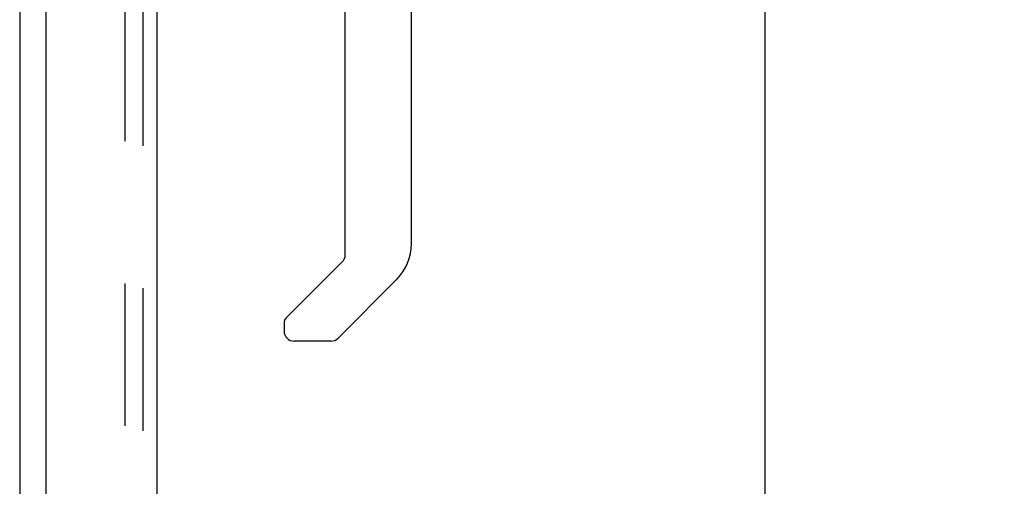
# Model space of a CAD drawing. Header units: inches. Extents: x 0 to 200, y 0 to 129.
# Tile 3 of 94: x 29.41 to 37.01, y 42.89 to 46.49. Entities that reach past the tile are written whole.
import ezdxf

# ---------------------------------------------------------------- set-up
doc = ezdxf.new("R2010")
doc.units = ezdxf.units.IN
doc.header["$LTSCALE"] = 11
doc.header["$MEASUREMENT"] = 0
doc.linetypes.add('HIDDEN', pattern=[0.2, 0.1, -0.1])
doc.layers.get('0').update_dxf_attribs({"linetype": 'CONTINUOUS'})
for name, color, linetype in [('DEFAULT_2', 8, 'HIDDEN'), ('DIMENSIONS', 7, 'CONTINUOUS'), ('DOOR_ASSEMBLY', 7, 'CONTINUOUS')]:
    doc.layers.add(name, color=color, linetype=linetype)
doc.styles.get("Standard").update_dxf_attribs({"font": 'arial.ttf'})
doc.dimstyles.new('DIMSTYLE_1', dxfattribs={"dimtxt": 0.882353, "dimasz": 1.176471, "dimexe": 0.09, "dimexo": 0.07, "dimgap": 0.0375, "dimtad": 0, "dimtih": 1, "dimtoh": 1, "dimzin": 4, "dimdsep": 46, "dimtxsty": 'Standard', "dimblk": '_FILLED', "dimblk1": '_FILLED', "dimblk2": '_FILLED', "dimcen": 0.09, "dimadec": 3, "dimazin": 1, "dimtfac": 1, "dimtdec": 3, "dimtofl": 0, "dimtmove": 0, "dimatfit": 3, "dimldrblk": '_FILLED', "dimfxl": 0, "dimtolj": 1, "dimtzin": 4, "dimarcsym": 0})

# ---------------------------------------------------------------- blocks, each defined once
blk = doc.blocks.new('_FILLED')
at = {"color": 0, "linetype": 'ByBlock'}
blk.add_solid([(0, 0), (-1, 0.2), (-1, -0.2)], dxfattribs=at)
blk = doc.blocks.new('*D9')
at = {"layer": 'DIMENSIONS', "color": 2, "linetype": 'Continuous'}
for p, q in [((31.0443, 86.7708), (36.2267, 86.7708)), ((35.1679, 86.7708), (35.1679, 51.1096)), ((35.1679, 12.2708), (35.1679, 48.0213)), ((31.0443, 12.2708), (36.2267, 12.2708))]:
    blk.add_line(p, q, dxfattribs=at)
at = {"layer": 'DIMENSIONS', "color": 2, "linetype": 'Continuous', "xscale": 1.1764705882, "yscale": 1.1764705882, "zscale": 1.1764705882}
for p, rotation in [((35.1679, 86.7708), 90), ((35.1679, 12.2708), 270)]:
    blk.add_blockref('_FILLED', p, dxfattribs=dict(at, rotation=rotation))
at = {"layer": 'DIMENSIONS', "color": 2, "linetype": 'Continuous', "insert": (35.1679, 50.6684), "char_height": 0.88235, "width": 3.693418, "attachment_point": 2, "line_spacing_factor": 0.9}
blk.add_mtext('74.50\\PDOOR', dxfattribs=at)

msp = doc.modelspace()

# ---------------------------------------------------------------- linework, layer by layer
at = {"color": 3, "linetype": 'Continuous'}
msp.add_line((29.4093, 86.0728), (29.4093, 12.9688), dxfattribs=at)
at = {"layer": 'DEFAULT_2', "color": 8, "linetype": 'HIDDEN'}
msp.add_line((30.2218, 86.2553), (30.2218, 12.7864), dxfattribs=at)
at = {"layer": 'DOOR_ASSEMBLY', "color": 8, "linetype": 'HIDDEN'}
msp.add_line((30.3633, 12.5173), (30.3633, 86.5243), dxfattribs=at)
at = {"layer": 'DOOR_ASSEMBLY', "color": 3, "linetype": 'Continuous'}
for p, q in [((30.4673, 59.7708), (30.4673, 39.2708)), ((29.6133, 40.4783), (29.6133, 58.5633))]:
    msp.add_line(p, q, dxfattribs=at)
at = {"layer": 'DOOR_ASSEMBLY', "color": 7, "linetype": 'Continuous'}
for p, q in [((32.4358, 44.7626), (32.4358, 48.8656)), ((31.924, 44.6772), (31.924, 47.229)), ((31.4654, 44.1859), (31.9009, 44.6215)), ((32.3205, 44.4843), (31.8683, 44.0321)), ((31.4515, 44.1525), (31.4515, 44.0878)), ((31.8126, 44.009), (31.5303, 44.009))]:
    msp.add_line(p, q, dxfattribs=at)
for centre, radius, start, end in [((32.0421, 44.7626), 0.3937, 315, 360), ((31.8452, 44.6772), 0.0787, 315, 360), ((31.4988, 44.1525), 0.0472, 135, 180), ((31.5303, 44.0878), 0.0787, 180, 270), ((31.8126, 44.0878), 0.0787, 270, 315)]:
    msp.add_arc(centre, radius, start, end, dxfattribs=at)

# ---------------------------------------------------------------- dimensions: what is measured, and where the dimension line sits
at = {"layer": 'DIMENSIONS', "color": 2, "linetype": 'Continuous'}
dim = msp.add_linear_dim(base=(35.1679, 12.2708), p1=(30.9743, 86.7708), p2=(30.9743, 12.2708), angle=270, text='<>\\PDOOR', dimstyle='DIMSTYLE_1', dxfattribs=at)
dim.commit()
dim.dimension.update_dxf_attribs({"geometry": '*D9', "text_midpoint": (35.1679, 49.5655), "dimtype": 160})

doc.saveas('drawing.dxf')
